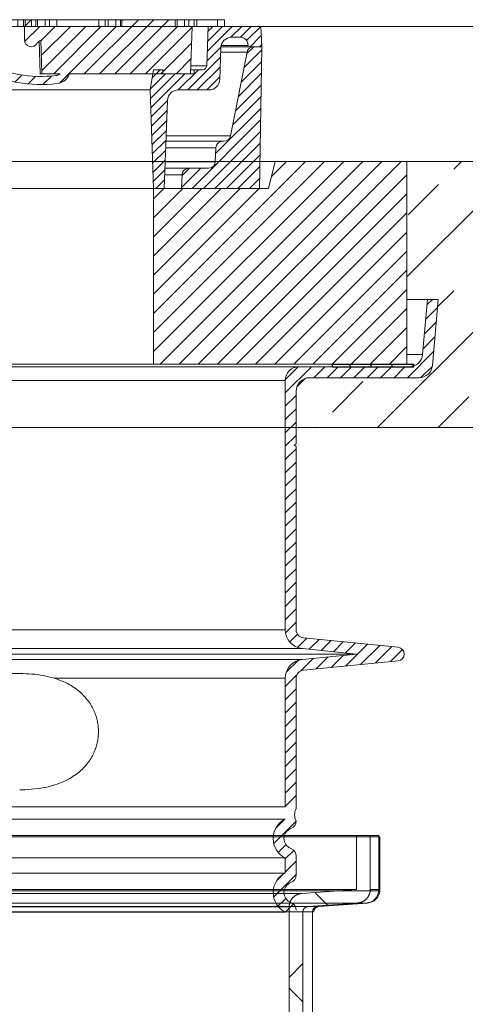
# Model space of a CAD drawing. Extents: x 193 to 943, y 26 to 526.
# Tile 180 of 207: x 364 to 372, y 127 to 145. Entities that reach past the tile are written whole.
import ezdxf
from ezdxf.lldxf.tags import DXFTag

# ---------------------------------------------------------------- set-up
doc = ezdxf.new("R2010")
doc.units = 0
doc.layers.get('0').update_dxf_attribs({"lineweight": 25})
doc.layers.add('KG4_HLS_S_____ZEICHNEN_SWG', color=7, linetype='grob', lineweight=70, true_color=0x99724c)
doc.layers.add('KG4_HLS_ZEICHNEN_SW', color=7, linetype='Continuous', lineweight=35, true_color=0x99724c)
doc.layers.add('KG4_HLS_SYA', color=7, linetype='Continuous', lineweight=25)
doc.layers.add('KG4_HLS_TEXTE', color=7, linetype='Continuous', lineweight=13)
tags = doc.linetypes.add('grob', pattern=[14, 3, -8, 3]).pattern_tags.tags
tags[8:9] = [DXFTag(74, 4), DXFTag(75, 0), DXFTag(340, '0'), DXFTag(46, 0.0), DXFTag(50, 0.0), DXFTag(44, 0.0), DXFTag(45, 0.0)]
tags[6:7] = [DXFTag(74, 4), DXFTag(75, 0), DXFTag(340, '0'), DXFTag(46, 0.0), DXFTag(50, 0.0), DXFTag(44, 0.0), DXFTag(45, 0.0)]
tags[4:5] = [DXFTag(74, 4), DXFTag(75, 0), DXFTag(340, '0'), DXFTag(46, 0.0), DXFTag(50, 0.0), DXFTag(44, 0.0), DXFTag(45, 0.0)]
tags = doc.linetypes.add('STRICHPUNKT2', pattern=[12.7, 6.35, -3.175, 0, -3.175]).pattern_tags.tags
tags[10:11] = [DXFTag(74, 4), DXFTag(75, 0), DXFTag(340, '0'), DXFTag(46, 0.0), DXFTag(50, 0.0), DXFTag(44, 0.0), DXFTag(45, 0.0)]
tags[8:9] = [DXFTag(74, 4), DXFTag(75, 0), DXFTag(340, '0'), DXFTag(46, 0.0), DXFTag(50, 0.0), DXFTag(44, 0.0), DXFTag(45, 0.0)]
tags[6:7] = [DXFTag(74, 4), DXFTag(75, 0), DXFTag(340, '0'), DXFTag(46, 0.0), DXFTag(50, 0.0), DXFTag(44, 0.0), DXFTag(45, 0.0)]
tags[4:5] = [DXFTag(74, 4), DXFTag(75, 0), DXFTag(340, '0'), DXFTag(46, 0.0), DXFTag(50, 0.0), DXFTag(44, 0.0), DXFTag(45, 0.0)]

# ---------------------------------------------------------------- blocks, each defined once
blk = doc.blocks.new('Kreis-A069HVOI7N', base_point=(369.341, 128.394))
at = {"color": 0, "lineweight": -2}
blk.add_ellipse((369.441, 128.394), major_axis=(-0.0071, 0.0997), ratio=1, start_param=0, end_param=1.499847, dxfattribs=at)
blk = doc.blocks.new('Kreis-A069HVOM7N', base_point=(370.334, 128.558))
at = {"color": 0, "lineweight": -2}
blk.add_ellipse((370.316, 128.807), major_axis=(0.018, -0.249), ratio=1, start_param=0, end_param=1.499847, dxfattribs=at)
blk = doc.blocks.new('Spline-A069HWEY7N', base_point=(369.163, 128.394))
at = {"color": 0, "lineweight": -2}
for p, q in [((369.182, 128.453), (369.18, 128.45)), ((369.184, 128.455), (369.182, 128.453)), ((369.186, 128.458), (369.184, 128.455)), ((369.188, 128.46), (369.186, 128.458)), ((369.19, 128.462), (369.188, 128.46)), ((369.192, 128.465), (369.19, 128.462)), ((369.195, 128.467), (369.192, 128.465)), ((369.197, 128.469), (369.195, 128.467)), ((369.199, 128.471), (369.197, 128.469)), ((369.202, 128.473), (369.199, 128.471)), ((369.204, 128.475), (369.202, 128.473)), ((369.207, 128.476), (369.204, 128.475)), ((369.21, 128.478), (369.207, 128.476)), ((369.212, 128.48), (369.21, 128.478)), ((369.215, 128.481), (369.212, 128.48)), ((369.218, 128.483), (369.215, 128.481)), ((369.221, 128.484), (369.218, 128.483)), ((369.224, 128.485), (369.221, 128.484)), ((369.227, 128.487), (369.224, 128.485)), ((369.229, 128.488), (369.227, 128.487)), ((369.232, 128.489), (369.229, 128.488)), ((369.235, 128.49), (369.232, 128.489)), ((369.239, 128.491), (369.235, 128.49)), ((369.242, 128.491), (369.239, 128.491)), ((369.245, 128.492), (369.242, 128.491)), ((369.248, 128.492), (369.245, 128.492)), ((369.251, 128.493), (369.248, 128.492)), ((369.254, 128.493), (369.251, 128.493)), ((369.257, 128.494), (369.254, 128.493)), ((369.164, 128.41), (369.163, 128.406)), ((369.163, 128.406), (369.163, 128.403)), ((369.163, 128.403), (369.163, 128.4)), ((369.163, 128.4), (369.163, 128.397)), ((369.163, 128.397), (369.163, 128.394)), ((369.165, 128.416), (369.164, 128.413)), ((369.164, 128.413), (369.164, 128.41)), ((369.166, 128.419), (369.165, 128.416)), ((369.167, 128.422), (369.166, 128.419)), ((369.168, 128.425), (369.167, 128.422)), ((369.169, 128.428), (369.168, 128.425)), ((369.17, 128.431), (369.169, 128.428)), ((369.171, 128.434), (369.17, 128.431)), ((369.172, 128.436), (369.171, 128.434)), ((369.174, 128.439), (369.172, 128.436)), ((369.175, 128.442), (369.174, 128.439)), ((369.177, 128.445), (369.175, 128.442)), ((369.179, 128.448), (369.177, 128.445)), ((369.18, 128.45), (369.179, 128.448))]:
    blk.add_line(p, q, dxfattribs=at)
blk = doc.blocks.new('Spline-A069HWF07N', base_point=(370.171, 128.558))
at = {"color": 0, "lineweight": -2}
for p, q in [((370.338, 128.636), (370.332, 128.63)), ((370.343, 128.642), (370.338, 128.636)), ((370.348, 128.648), (370.343, 128.642)), ((370.353, 128.654), (370.348, 128.648)), ((370.358, 128.66), (370.353, 128.654)), ((370.362, 128.666), (370.358, 128.66)), ((370.367, 128.673), (370.362, 128.666)), ((370.369, 128.676), (370.367, 128.673)), ((370.371, 128.68), (370.369, 128.676)), ((370.373, 128.683), (370.371, 128.68)), ((370.375, 128.686), (370.373, 128.683)), ((370.377, 128.69), (370.375, 128.686)), ((370.378, 128.693), (370.377, 128.69)), ((370.38, 128.697), (370.378, 128.693)), ((370.382, 128.7), (370.38, 128.697)), ((370.384, 128.704), (370.382, 128.7)), ((370.385, 128.708), (370.384, 128.704)), ((370.387, 128.711), (370.385, 128.708)), ((370.388, 128.715), (370.387, 128.711)), ((370.391, 128.722), (370.388, 128.715)), ((370.394, 128.73), (370.391, 128.722)), ((370.396, 128.737), (370.394, 128.73)), ((370.398, 128.745), (370.396, 128.737)), ((370.4, 128.752), (370.398, 128.745)), ((370.402, 128.76), (370.4, 128.752)), ((370.403, 128.768), (370.402, 128.76)), ((370.404, 128.775), (370.403, 128.768)), ((370.405, 128.783), (370.404, 128.775)), ((370.406, 128.791), (370.405, 128.783)), ((370.406, 128.807), (370.406, 128.799)), ((370.406, 128.799), (370.406, 128.791)), ((370.178, 128.558), (370.171, 128.558)), ((370.186, 128.559), (370.178, 128.558)), ((370.194, 128.56), (370.186, 128.559)), ((370.202, 128.562), (370.194, 128.56)), ((370.21, 128.563), (370.202, 128.562)), ((370.217, 128.565), (370.21, 128.563)), ((370.225, 128.567), (370.217, 128.565)), ((370.232, 128.57), (370.225, 128.567)), ((370.24, 128.572), (370.232, 128.57)), ((370.247, 128.575), (370.24, 128.572)), ((370.254, 128.578), (370.247, 128.575)), ((370.261, 128.581), (370.254, 128.578)), ((370.265, 128.583), (370.261, 128.581)), ((370.269, 128.585), (370.265, 128.583)), ((370.272, 128.586), (370.269, 128.585)), ((370.276, 128.588), (370.272, 128.586)), ((370.279, 128.59), (370.276, 128.588)), ((370.282, 128.592), (370.279, 128.59)), ((370.286, 128.594), (370.282, 128.592)), ((370.289, 128.596), (370.286, 128.594)), ((370.292, 128.598), (370.289, 128.596)), ((370.296, 128.6), (370.292, 128.598)), ((370.299, 128.603), (370.296, 128.6)), ((370.302, 128.605), (370.299, 128.603)), ((370.308, 128.61), (370.302, 128.605)), ((370.315, 128.614), (370.308, 128.61)), ((370.321, 128.62), (370.315, 128.614)), ((370.326, 128.625), (370.321, 128.62)), ((370.332, 128.63), (370.326, 128.625))]:
    blk.add_line(p, q, dxfattribs=at)
blk = doc.blocks.new('Spline-A069HWF27N', base_point=(368.908, 128.487))
at = {"color": 0, "lineweight": -2}
for p, q in [((368.957, 128.634), (368.952, 128.628)), ((368.962, 128.64), (368.957, 128.634)), ((368.967, 128.647), (368.962, 128.64)), ((368.972, 128.652), (368.967, 128.647)), ((368.977, 128.658), (368.972, 128.652)), ((368.983, 128.664), (368.977, 128.658)), ((368.989, 128.669), (368.983, 128.664)), ((368.994, 128.674), (368.989, 128.669)), ((369, 128.68), (368.994, 128.674)), ((369.007, 128.684), (369, 128.68)), ((369.013, 128.689), (369.007, 128.684)), ((369.016, 128.691), (369.013, 128.689)), ((369.019, 128.694), (369.016, 128.691)), ((369.023, 128.696), (369.019, 128.694)), ((369.026, 128.698), (369.023, 128.696)), ((369.029, 128.7), (369.026, 128.698)), ((369.033, 128.702), (369.029, 128.7)), ((369.036, 128.704), (369.033, 128.702)), ((369.04, 128.706), (369.036, 128.704)), ((369.043, 128.708), (369.04, 128.706)), ((369.047, 128.709), (369.043, 128.708)), ((369.05, 128.711), (369.047, 128.709)), ((369.054, 128.713), (369.05, 128.711)), ((369.061, 128.716), (369.054, 128.713)), ((369.068, 128.719), (369.061, 128.716)), ((369.075, 128.722), (369.068, 128.719)), ((369.083, 128.724), (369.075, 128.722)), ((369.09, 128.727), (369.083, 128.724)), ((369.098, 128.729), (369.09, 128.727)), ((369.102, 128.73), (369.098, 128.729)), ((369.106, 128.731), (369.102, 128.73)), ((369.11, 128.731), (369.106, 128.731)), ((369.113, 128.732), (369.11, 128.731)), ((369.117, 128.733), (369.113, 128.732)), ((369.121, 128.734), (369.117, 128.733)), ((369.125, 128.734), (369.121, 128.734)), ((369.129, 128.735), (369.125, 128.734)), ((369.133, 128.735), (369.129, 128.735)), ((369.137, 128.736), (369.133, 128.735)), ((369.141, 128.736), (369.137, 128.736)), ((369.145, 128.736), (369.141, 128.736)), ((368.909, 128.499), (368.908, 128.495)), ((368.908, 128.495), (368.908, 128.491)), ((368.908, 128.491), (368.908, 128.487)), ((368.91, 128.514), (368.909, 128.511)), ((368.909, 128.511), (368.909, 128.507)), ((368.909, 128.507), (368.909, 128.503)), ((368.909, 128.503), (368.909, 128.499)), ((368.911, 128.522), (368.91, 128.518)), ((368.91, 128.518), (368.91, 128.514)), ((368.912, 128.53), (368.911, 128.526)), ((368.911, 128.526), (368.911, 128.522)), ((368.913, 128.534), (368.912, 128.53)), ((368.914, 128.542), (368.913, 128.534)), ((368.916, 128.549), (368.914, 128.542)), ((368.918, 128.557), (368.916, 128.549)), ((368.921, 128.564), (368.918, 128.557)), ((368.923, 128.572), (368.921, 128.564)), ((368.926, 128.579), (368.923, 128.572)), ((368.928, 128.583), (368.926, 128.579)), ((368.929, 128.586), (368.928, 128.583)), ((368.931, 128.59), (368.929, 128.586)), ((368.933, 128.594), (368.931, 128.59)), ((368.934, 128.597), (368.933, 128.594)), ((368.936, 128.601), (368.934, 128.597)), ((368.938, 128.604), (368.936, 128.601)), ((368.94, 128.608), (368.938, 128.604)), ((368.942, 128.611), (368.94, 128.608)), ((368.944, 128.614), (368.942, 128.611)), ((368.946, 128.618), (368.944, 128.614)), ((368.948, 128.621), (368.946, 128.618)), ((368.952, 128.628), (368.948, 128.621))]:
    blk.add_line(p, q, dxfattribs=at)
blk = doc.blocks.new('DWG-Schraffur-A069I1707N')
at = {"color": 0, "lineweight": -2}
for p, q in [((369.619, 128.519), (369.385, 128.753)), ((368.908, 127.182), (369.163, 127.437)), ((369.163, 126.731), (368.908, 126.985)), ((368.908, 124.937), (369.163, 125.192)), ((370.871, 124.655), (371.123, 124.907)), ((371.191, 124.702), (370.986, 124.907)), ((369.163, 124.486), (368.908, 124.74)), ((370.424, 124.208), (370.714, 124.498)), ((369.61, 123.394), (369.863, 123.647)), ((370.234, 123.415), (370.001, 123.647))]:
    blk.add_line(p, q, dxfattribs=at)
blk = doc.blocks.new('DWG-Schraffur-A069I1AG7N')
at = {"color": 0, "linetype": 'ByBlock', "lineweight": -2, "ltscale": 0.13}
for p, q in [((370.54, 137.355), (375.464, 142.279)), ((371.087, 140.147), (373.219, 142.279)), ((371.952, 142.135), (372.097, 142.279)), ((371.11, 141.293), (371.672, 141.854)), ((371.652, 139.589), (371.952, 139.889)), ((369.052, 138.112), (369.205, 138.265)), ((369.707, 137.644), (370.269, 138.206)), ((371.672, 137.364), (372.233, 137.925)), ((369.418, 137.355), (369.427, 137.364))]:
    blk.add_line(p, q, dxfattribs=at)
blk = doc.blocks.new('Kreis-A069I1DE7N', base_point=(370.355, 128.558))
at = {"color": 0, "lineweight": -2}
blk.add_ellipse((370.337, 128.807), major_axis=(0.018, -0.249), ratio=1, start_param=0, end_param=1.39968, dxfattribs=at)
blk = doc.blocks.new('Kreis-A069I1DI7N', base_point=(369.362, 128.394))
at = {"color": 0, "lineweight": -2}
blk.add_ellipse((369.462, 128.394), major_axis=(-0.0071, 0.0997), ratio=1, start_param=0, end_param=1.499847, dxfattribs=at)
blk = doc.blocks.new('Blockreferenz-A069I1DM7N', base_point=(346.087, 138.529))
at = {"color": 8, "lineweight": 5, "true_color": 0x808080}
for p, q in [((366.4, 139.47), (369.209, 142.279)), ((366.4, 139.116), (369.563, 142.279)), ((366.4, 138.762), (369.916, 142.279)), ((366.52, 138.529), (370.27, 142.279)), ((366.874, 138.529), (370.624, 142.279)), ((367.227, 138.529), (370.977, 142.279)), ((368.581, 142.005), (368.856, 142.279)), ((367.581, 138.529), (371.087, 142.036)), ((366.4, 141.591), (366.588, 141.779)), ((366.4, 141.237), (366.942, 141.779)), ((366.4, 140.884), (367.295, 141.779)), ((366.4, 140.53), (367.649, 141.779)), ((366.4, 140.177), (368.002, 141.779)), ((366.4, 139.823), (368.356, 141.779)), ((367.934, 138.529), (371.087, 141.682)), ((368.288, 138.529), (371.087, 141.329)), ((368.641, 138.529), (371.087, 140.975)), ((368.995, 138.529), (371.087, 140.622)), ((369.348, 138.529), (371.087, 140.268)), ((369.702, 138.529), (371.087, 139.914)), ((370.056, 138.529), (371.087, 139.561)), ((370.409, 138.529), (371.087, 139.207)), ((370.763, 138.529), (371.087, 138.854))]:
    blk.add_line(p, q, dxfattribs=at)
at = {"color": 0, "lineweight": -2}
for p, q in [((368.37, 142.279), (371.087, 142.279)), ((368.65, 142.279), (368.525, 141.779)), ((371.087, 138.529), (371.087, 142.279)), ((366.353, 141.779), (350.822, 141.779)), ((366.4, 138.529), (366.4, 141.779)), ((368.525, 141.779), (366.4, 141.779)), ((346.087, 138.529), (371.087, 138.529))]:
    blk.add_line(p, q, dxfattribs=at)
blk = doc.blocks.new('Blockreferenz-A069I1DO7N', base_point=(348.775, 141.779))
at = {"color": 0, "lineweight": -2}
for p, q in [((366.801, 144.904), (367.714, 144.904)), ((366.835, 144.779), (366.835, 144.904)), ((366.971, 144.779), (366.971, 144.904)), ((367.051, 144.779), (367.051, 144.904)), ((367.149, 144.779), (367.149, 144.904)), ((367.202, 144.779), (367.202, 144.904)), ((367.586, 144.779), (367.586, 144.904)), ((367.714, 144.779), (367.714, 144.904)), ((367.112, 144.779), (368.387, 144.779)), ((367.408, 144.779), (367.383, 144.051)), ((368.387, 144.779), (368.4, 144.404)), ((368, 144.579), (367.844, 144.579)), ((367.644, 144.386), (367.624, 143.797)), ((367.646, 144.404), (368.4, 144.404)), ((367.651, 144.429), (368.15, 144.429)), ((368.15, 144.429), (368.15, 144.404)), ((366.397, 143.979), (366.337, 143.604)), ((366.575, 143.979), (366.397, 143.979)), ((366.575, 143.979), (366.575, 143.904)), ((367.084, 143.979), (367.308, 143.979)), ((367.087, 144.051), (367.383, 144.051)), ((367.15, 143.979), (367.15, 143.904)), ((367.15, 143.904), (366.575, 143.904)), ((361.189, 143.604), (366.337, 143.604)), ((366.337, 143.604), (366.4, 141.779)), ((367.424, 143.604), (366.857, 143.604)), ((366.657, 143.411), (366.6, 141.779)), ((350.575, 141.779), (366.6, 141.779))]:
    blk.add_line(p, q, dxfattribs=at)
at = {"color": 8, "lineweight": 5, "true_color": 0x808080}
for p, q in [((367.392, 144.318), (367.853, 144.779)), ((367.398, 144.501), (367.676, 144.779)), ((367.405, 144.684), (367.499, 144.779)), ((367.829, 144.578), (368.03, 144.779)), ((368.006, 144.579), (368.207, 144.779)), ((368.121, 144.517), (368.383, 144.779)), ((368.185, 144.404), (368.393, 144.612)), ((367.386, 144.135), (367.645, 144.394)), ((368.362, 144.404), (368.399, 144.441)), ((367.032, 143.604), (367.638, 144.211)), ((366.373, 143.829), (366.523, 143.979)), ((366.855, 143.604), (367.23, 143.979)), ((367.208, 143.604), (367.632, 144.028)), ((366.34, 143.619), (366.624, 143.904)), ((366.343, 143.446), (366.801, 143.904)), ((366.349, 143.275), (366.978, 143.904)), ((367.385, 143.604), (367.626, 143.844)), ((366.354, 143.104), (366.657, 143.406)), ((366.36, 142.933), (366.65, 143.223)), ((366.366, 142.762), (366.644, 143.04)), ((366.372, 142.591), (366.638, 142.856)), ((366.378, 142.42), (366.631, 142.673)), ((366.384, 142.249), (366.625, 142.49)), ((366.389, 142.078), (366.618, 142.307)), ((366.395, 141.907), (366.612, 142.124)), ((366.444, 141.779), (366.606, 141.941))]:
    blk.add_line(p, q, dxfattribs=at)
at = {"color": 0, "lineweight": -2}
for centre, major_axis, end_param in [((367.844, 144.379), (0, 0.2), 1.53589), ((368, 144.429), (0.15, 0), 1.570796), ((367.308, 144.054), (0, -0.075), 1.53589), ((367.424, 143.804), (0, -0.2), 1.53589), ((366.857, 143.404), (0, 0.2), 1.53589)]:
    blk.add_ellipse(centre, major_axis=major_axis, ratio=1, start_param=0, end_param=end_param, dxfattribs=at)
blk = doc.blocks.new('Blockreferenz-A069I1DQ7N', base_point=(348.775, 141.779))
at = {"color": 0, "lineweight": -2}
for p, q in [((367.642, 144.303), (368.13, 144.303)), ((368.13, 144.303), (367.825, 142.755)), ((368.4, 144.404), (368.253, 144.404)), ((368.4, 144.404), (368.362, 141.779)), ((367.825, 142.755), (366.634, 142.755)), ((367.551, 142.533), (366.626, 142.533)), ((367.702, 142.654), (366.63, 142.654)), ((367.551, 142.533), (367.542, 142.275)), ((366.613, 142.154), (367.417, 142.154)), ((367.542, 142.275), (366.617, 142.275)), ((366.928, 142.033), (366.609, 142.033)), ((366.928, 142.033), (366.919, 141.779)), ((368.362, 141.779), (366.919, 141.779))]:
    blk.add_line(p, q, dxfattribs=at)
at = {"color": 8, "lineweight": 5, "true_color": 0x808080}
for p, q in [((368.073, 144.013), (368.399, 144.339)), ((368.125, 144.277), (368.252, 144.404)), ((368.021, 143.748), (368.396, 144.124)), ((367.969, 143.484), (368.393, 143.908)), ((367.917, 143.22), (368.39, 143.693)), ((367.865, 142.956), (368.387, 143.478)), ((367.547, 142.426), (368.384, 143.263)), ((367.112, 141.779), (368.381, 143.048)), ((367.324, 141.779), (368.377, 142.832)), ((367.536, 141.779), (368.374, 142.617)), ((367.748, 141.779), (368.371, 142.402)), ((366.919, 141.799), (367.275, 142.154)), ((366.927, 142.018), (367.063, 142.154)), ((367.96, 141.779), (368.368, 142.187)), ((368.173, 141.779), (368.365, 141.972))]:
    blk.add_line(p, q, dxfattribs=at)
at = {"color": 0, "lineweight": -2}
for centre, major_axis, end_param in [((368.253, 144.279), (0, 0.125), 1.376192), ((367.702, 142.779), (0, -0.125), 1.376192), ((367.676, 142.529), (0, 0.125), 1.53589), ((367.052, 142.029), (0, 0.125), 1.53589), ((367.417, 142.279), (0, -0.125), 1.53589)]:
    blk.add_ellipse(centre, major_axis=major_axis, ratio=1, start_param=0, end_param=end_param, dxfattribs=at)
blk = doc.blocks.new('Blockreferenz-A069I1DS7N', base_point=(350.062, 142.079))
at = {"color": 8, "lineweight": 5, "true_color": 0x808080}
for p, q in [((350.075, 144.416), (350.564, 144.904)), ((350.085, 144.142), (350.846, 144.904)), ((350.129, 143.904), (351.129, 144.904)), ((353.03, 144.825), (353.109, 144.904)), ((354.192, 144.856), (354.24, 144.904)), ((354.506, 144.604), (354.806, 144.904)), ((354.789, 144.604), (355.089, 144.904)), ((355.072, 144.604), (355.372, 144.904)), ((355.355, 144.604), (355.655, 144.904)), ((355.638, 144.604), (355.938, 144.904)), ((358.976, 144.832), (359.032, 144.887)), ((360.813, 144.405), (361.312, 144.904)), ((361.294, 144.604), (361.594, 144.904)), ((361.577, 144.604), (361.877, 144.904)), ((361.86, 144.604), (362.16, 144.904)), ((362.143, 144.604), (362.443, 144.904)), ((362.709, 144.604), (362.983, 144.878)), ((364.024, 144.788), (364.14, 144.904)), ((365.12, 143.904), (366.12, 144.904)), ((365.403, 143.904), (366.403, 144.904)), ((365.686, 143.904), (366.686, 144.904)), ((365.815, 144.882), (365.837, 144.904)), ((350.066, 144.689), (350.156, 144.779)), ((350.412, 143.904), (351.329, 144.82)), ((350.695, 143.904), (351.57, 144.779)), ((350.978, 143.904), (351.853, 144.779)), ((351.261, 143.904), (352.136, 144.779)), ((351.543, 143.904), (352.418, 144.779)), ((351.826, 143.904), (352.701, 144.779)), ((352.109, 143.904), (352.984, 144.779)), ((352.94, 144.452), (353.162, 144.674)), ((354.212, 144.593), (354.398, 144.779)), ((355.92, 144.604), (356.095, 144.779)), ((355.966, 144.367), (356.378, 144.779)), ((356.486, 144.604), (356.661, 144.779)), ((356.769, 144.604), (356.944, 144.779)), ((357.052, 144.604), (357.227, 144.779)), ((357.335, 144.604), (357.51, 144.779)), ((357.617, 144.604), (357.792, 144.779)), ((357.9, 144.604), (358.075, 144.779)), ((358.183, 144.604), (358.365, 144.786)), ((358.466, 144.604), (358.641, 144.779)), ((358.749, 144.604), (358.924, 144.779)), ((359.032, 144.604), (359.207, 144.779)), ((359.314, 144.604), (359.532, 144.822)), ((359.597, 144.604), (359.772, 144.779)), ((359.88, 144.604), (360.055, 144.779)), ((360.163, 144.604), (360.338, 144.779)), ((360.446, 144.604), (360.621, 144.779)), ((360.729, 144.604), (360.904, 144.779)), ((362.426, 144.604), (362.601, 144.779)), ((364.017, 144.498), (364.298, 144.779)), ((364.314, 144.512), (364.581, 144.779)), ((364.323, 144.239), (364.864, 144.779)), ((364.332, 143.965), (365.146, 144.779)), ((364.554, 143.904), (365.429, 144.779)), ((364.663, 143.73), (365.712, 144.779)), ((365.968, 143.904), (366.843, 144.779)), ((366.251, 143.904), (367.112, 144.765)), ((360.82, 144.13), (361.213, 144.522)), ((362.823, 144.436), (362.962, 144.575)), ((352.348, 143.86), (352.856, 144.368)), ((353.776, 143.874), (354.354, 144.452)), ((355.973, 144.091), (356.364, 144.482)), ((362.899, 144.229), (363.011, 144.34)), ((366.534, 143.904), (367.102, 144.472)), ((355.981, 143.816), (356.357, 144.192)), ((360.827, 143.854), (361.205, 144.232)), ((363.026, 144.073), (363.132, 144.179)), ((366.817, 143.904), (367.091, 144.178)), ((352.675, 143.904), (352.846, 144.075)), ((353.377, 143.758), (353.586, 143.967)), ((360.834, 143.578), (361.197, 143.941)), ((363.197, 143.961), (363.309, 144.073)), ((363.394, 143.876), (363.511, 143.992)), ((352.503, 143.732), (352.635, 143.864)), ((352.76, 143.706), (352.909, 143.855)), ((353.048, 143.712), (353.218, 143.882)), ((355.988, 143.54), (356.349, 143.901)), ((363.606, 143.805), (363.729, 143.927)), ((363.835, 143.75), (363.965, 143.88)), ((364.083, 143.715), (364.224, 143.856)), ((364.355, 143.705), (364.512, 143.862)), ((355.995, 143.265), (356.341, 143.611)), ((360.842, 143.303), (361.19, 143.651)), ((356.002, 142.989), (356.334, 143.32)), ((360.849, 143.027), (361.182, 143.36)), ((356.01, 142.713), (356.326, 143.03)), ((360.856, 142.751), (361.175, 143.07)), ((356.017, 142.438), (356.318, 142.739)), ((360.863, 142.476), (361.167, 142.78)), ((360.871, 142.2), (361.159, 142.489)), ((356.024, 142.162), (356.311, 142.449)), ((356.224, 142.079), (356.303, 142.158)), ((361.032, 142.079), (361.152, 142.199))]:
    blk.add_line(p, q, dxfattribs=at)
at = {"color": 0, "lineweight": -2}
for p, q in [((350.342, 144.779), (350.342, 144.904)), ((350.342, 144.904), (352.657, 144.904)), ((351.329, 144.779), (351.329, 144.904)), ((351.357, 144.779), (351.357, 144.904)), ((351.441, 144.779), (351.441, 144.904)), ((351.594, 144.779), (351.594, 144.904)), ((351.624, 144.779), (351.624, 144.904)), ((351.749, 144.779), (351.749, 144.904)), ((352.523, 144.779), (352.523, 144.904)), ((352.657, 144.779), (352.657, 144.904)), ((352.658, 144.904), (352.833, 144.904)), ((352.712, 144.779), (352.712, 144.904)), ((352.833, 144.779), (352.833, 144.904)), ((352.834, 144.904), (358.78, 144.904)), ((352.861, 144.779), (352.861, 144.904)), ((353.03, 144.779), (353.03, 144.904)), ((353.151, 144.779), (353.151, 144.904)), ((353.176, 144.779), (353.176, 144.904)), ((353.284, 144.779), (353.284, 144.904)), ((354.084, 144.779), (354.084, 144.904)), ((354.192, 144.779), (354.192, 144.904)), ((354.313, 144.779), (354.313, 144.904)), ((354.48, 144.779), (354.48, 144.904)), ((354.642, 144.779), (354.642, 144.904)), ((356.026, 144.779), (356.026, 144.904)), ((356.051, 144.779), (356.051, 144.904)), ((356.186, 144.779), (356.186, 144.904)), ((356.291, 144.779), (356.291, 144.904)), ((356.904, 144.779), (356.904, 144.904)), ((357.058, 144.779), (357.058, 144.904)), ((357.107, 144.779), (357.107, 144.904)), ((357.265, 144.779), (357.265, 144.904)), ((357.399, 144.779), (357.399, 144.904)), ((357.701, 144.779), (357.701, 144.904)), ((357.762, 144.779), (357.762, 144.904)), ((357.921, 144.779), (357.921, 144.904)), ((358.079, 144.779), (358.079, 144.904)), ((358.14, 144.779), (358.14, 144.904)), ((358.31, 144.779), (358.31, 144.904)), ((358.365, 144.779), (358.365, 144.904)), ((358.78, 144.779), (358.78, 144.904)), ((358.78, 144.904), (358.828, 144.904)), ((358.828, 144.779), (358.828, 144.904)), ((358.828, 144.904), (360.957, 144.904)), ((358.976, 144.779), (358.976, 144.904)), ((359.032, 144.779), (359.032, 144.904)), ((359.477, 144.779), (359.477, 144.904)), ((359.532, 144.779), (359.532, 144.904)), ((359.745, 144.779), (359.745, 144.904)), ((359.879, 144.779), (359.879, 144.904)), ((360.036, 144.779), (360.036, 144.904)), ((360.085, 144.779), (360.085, 144.904)), ((360.24, 144.779), (360.24, 144.904)), ((360.853, 144.779), (360.853, 144.904)), ((360.957, 144.779), (360.957, 144.904)), ((360.958, 144.904), (366.801, 144.904)), ((361.124, 144.779), (361.124, 144.904)), ((361.149, 144.904), (361.149, 144.779)), ((362.533, 144.904), (362.533, 144.779)), ((362.663, 144.779), (362.663, 144.904)), ((362.862, 144.779), (362.862, 144.904)), ((362.983, 144.779), (362.983, 144.904)), ((363.091, 144.779), (363.091, 144.904)), ((363.891, 144.779), (363.891, 144.904)), ((363.999, 144.779), (363.999, 144.904)), ((364.024, 144.904), (364.024, 144.779)), ((364.145, 144.904), (364.145, 144.779)), ((364.227, 144.779), (364.227, 144.904)), ((364.256, 144.779), (364.256, 144.904)), ((364.398, 144.779), (364.398, 144.904)), ((364.475, 144.779), (364.475, 144.904)), ((364.614, 144.779), (364.614, 144.904)), ((365.387, 144.779), (365.387, 144.904)), ((365.507, 144.779), (365.507, 144.904)), ((365.563, 144.779), (365.563, 144.904)), ((365.702, 144.779), (365.702, 144.904)), ((365.787, 144.779), (365.787, 144.904)), ((365.815, 144.779), (365.815, 144.904)), ((366.801, 144.779), (366.801, 144.904)), ((350.062, 144.779), (350.093, 143.904)), ((350.342, 144.779), (350.062, 144.779)), ((353.03, 144.779), (351.329, 144.779)), ((353.151, 144.779), (354.212, 144.779)), ((353.162, 144.779), (353.162, 144.529)), ((354.212, 144.554), (354.212, 144.779)), ((354.642, 144.779), (354.313, 144.779)), ((357.701, 144.779), (356.026, 144.779)), ((358.079, 144.779), (357.762, 144.779)), ((358.079, 144.783), (358.14, 144.844)), ((358.31, 144.779), (358.14, 144.779)), ((358.976, 144.779), (358.365, 144.779)), ((359.477, 144.779), (359.032, 144.779)), ((361.149, 144.779), (359.532, 144.779)), ((362.862, 144.779), (362.533, 144.779)), ((362.962, 144.779), (362.962, 144.554)), ((362.962, 144.779), (364.024, 144.779)), ((364.012, 144.776), (364.015, 144.779)), ((364.012, 144.529), (364.012, 144.779)), ((365.815, 144.779), (364.145, 144.779)), ((367.112, 144.779), (366.801, 144.779)), ((367.112, 144.779), (367.082, 143.904)), ((352.861, 144.523), (352.84, 143.904)), ((352.872, 143.904), (352.892, 144.507)), ((354.362, 144.554), (354.362, 144.604)), ((355.96, 144.604), (354.362, 144.604)), ((355.96, 144.604), (356.026, 142.079)), ((356.367, 144.604), (356.301, 142.079)), ((360.808, 144.604), (356.367, 144.604)), ((360.808, 144.604), (360.874, 142.079)), ((361.215, 144.604), (361.149, 142.079)), ((362.812, 144.604), (361.215, 144.604)), ((362.812, 144.604), (362.812, 144.554)), ((364.283, 144.507), (364.303, 143.904)), ((364.314, 144.523), (364.334, 143.904)), ((352.328, 143.904), (350.093, 143.904)), ((352.872, 143.904), (352.501, 143.904)), ((355.978, 143.904), (353.852, 143.904)), ((363.323, 143.904), (361.196, 143.904)), ((364.674, 143.904), (364.303, 143.904)), ((367.082, 143.904), (364.847, 143.904)), ((356.026, 142.079), (361.149, 142.079))]:
    blk.add_line(p, q, dxfattribs=at)
for centre, major_axis, end_param in [((352.821, 144.404), (0.108, 0.063), 0.718501), ((353.037, 144.529), (-0.108, -0.063), 2.615494), ((353.712, 144.554), (0.221, -0.449), 1.114084), ((353.712, 144.554), (0.287, -0.583), 1.114084), ((363.462, 144.554), (-0.65, 0), 1.114084), ((363.462, 144.554), (-0.5, 0), 1.114084), ((364.137, 144.529), (-0.125, 0), 2.615494), ((364.354, 144.404), (-0.04, 0.118), 0.718501), ((352.852, 146.304), (-0.296, -2.583), 0.570961), ((352.852, 146.304), (-0.279, -2.434), 0.570961), ((364.322, 146.304), (-1.147, -2.334), 0.570961), ((364.322, 146.304), (-1.08, -2.199), 0.570961), ((352.587, 143.994), (-0.26, -0.09), 1.121992), ((352.587, 143.994), (-0.0864, -0.0903), 0.649326), ((364.587, 143.994), (0.014, -0.124), 0.649326), ((364.587, 143.994), (0.031, -0.273), 1.121992)]:
    blk.add_ellipse(centre, major_axis=major_axis, ratio=1, start_param=0, end_param=end_param, dxfattribs=at)
blk = doc.blocks.new('Blockreferenz-A069I1DU7N', base_point=(345.962, 138.479))
at = {"color": 0}
for p, q in [((369.712, 138.479), (369.712, 138.529)), ((369.712, 138.529), (371.212, 138.529)), ((369.712, 138.479), (371.212, 138.479)), ((371.212, 138.479), (371.212, 138.529))]:
    blk.add_line(p, q, dxfattribs=at)
at = {"color": 8, "true_color": 0x808080}
for p, q in [((370.021, 138.529), (370.035, 138.479)), ((370.41, 138.529), (370.423, 138.479)), ((370.799, 138.529), (370.812, 138.479)), ((371.187, 138.529), (371.201, 138.479))]:
    blk.add_line(p, q, dxfattribs=at)
blk = doc.blocks.new('Polylinie-A069I1E07N', base_point=(363.947, 132.718))
at = {"color": 0, "lineweight": -2}
for p, q in [((363.947, 132.804), (363.981, 132.804)), ((363.981, 132.804), (364.04, 132.802)), ((364.04, 132.802), (364.097, 132.8)), ((364.097, 132.8), (364.152, 132.796)), ((364.152, 132.796), (364.206, 132.791)), ((364.206, 132.791), (364.258, 132.784)), ((364.258, 132.784), (364.31, 132.777)), ((364.31, 132.777), (364.361, 132.768)), ((364.361, 132.768), (364.411, 132.758)), ((364.411, 132.758), (364.461, 132.746)), ((364.461, 132.746), (364.511, 132.733)), ((364.511, 132.733), (364.561, 132.718))]:
    blk.add_line(p, q, dxfattribs=at)
blk = doc.blocks.new('Polylinie-A069I1E27N', base_point=(363.926, 130.654))
at = {"color": 0, "lineweight": -2}
for p, q in [((364.561, 132.718), (364.607, 132.704)), ((364.607, 132.704), (364.65, 132.688)), ((364.65, 132.688), (364.692, 132.672)), ((364.692, 132.672), (364.732, 132.655)), ((364.732, 132.655), (364.771, 132.637)), ((364.771, 132.637), (364.807, 132.619)), ((364.807, 132.619), (364.843, 132.6)), ((364.843, 132.6), (364.876, 132.581)), ((364.876, 132.581), (364.908, 132.561)), ((364.908, 132.561), (364.939, 132.54)), ((364.939, 132.54), (364.968, 132.52)), ((364.968, 132.52), (364.996, 132.498)), ((364.996, 132.498), (365.023, 132.477)), ((365.023, 132.477), (365.048, 132.455)), ((365.048, 132.455), (365.072, 132.433)), ((365.072, 132.433), (365.095, 132.411)), ((365.095, 132.411), (365.117, 132.388)), ((365.117, 132.388), (365.138, 132.366)), ((365.138, 132.366), (365.157, 132.343)), ((365.157, 132.343), (365.176, 132.32)), ((365.176, 132.32), (365.194, 132.297)), ((365.194, 132.297), (365.21, 132.273)), ((365.21, 132.273), (365.226, 132.25)), ((365.226, 132.25), (365.241, 132.227)), ((365.241, 132.227), (365.255, 132.203)), ((365.255, 132.203), (365.268, 132.18)), ((365.268, 132.18), (365.28, 132.156)), ((365.28, 132.156), (365.291, 132.133)), ((365.291, 132.133), (365.302, 132.109)), ((365.302, 132.109), (365.312, 132.085)), ((365.312, 132.085), (365.321, 132.062)), ((365.321, 132.062), (365.33, 132.038)), ((365.33, 132.038), (365.337, 132.015)), ((365.337, 132.015), (365.344, 131.991)), ((365.344, 131.991), (365.351, 131.967)), ((365.351, 131.967), (365.357, 131.944)), ((365.357, 131.944), (365.362, 131.92)), ((365.362, 131.92), (365.366, 131.897)), ((365.366, 131.897), (365.37, 131.873)), ((365.37, 131.873), (365.374, 131.85)), ((365.374, 131.85), (365.376, 131.826)), ((365.376, 131.826), (365.378, 131.803)), ((365.378, 131.803), (365.38, 131.779)), ((365.38, 131.779), (365.381, 131.756)), ((365.381, 131.756), (365.381, 131.732)), ((365.381, 131.732), (365.381, 131.709)), ((365.368, 131.568), (365.363, 131.544)), ((365.371, 131.591), (365.368, 131.568)), ((365.374, 131.615), (365.371, 131.591)), ((365.377, 131.638), (365.374, 131.615)), ((365.379, 131.662), (365.377, 131.638)), ((365.38, 131.685), (365.379, 131.662)), ((365.381, 131.709), (365.38, 131.685)), ((365.315, 131.379), (365.305, 131.355)), ((365.324, 131.403), (365.315, 131.379)), ((365.332, 131.426), (365.324, 131.403)), ((365.339, 131.45), (365.332, 131.426)), ((365.346, 131.473), (365.339, 131.45)), ((365.353, 131.497), (365.346, 131.473)), ((365.358, 131.52), (365.353, 131.497)), ((365.363, 131.544), (365.358, 131.52)), ((365.215, 131.191), (365.198, 131.168)), ((365.23, 131.214), (365.215, 131.191)), ((365.245, 131.238), (365.23, 131.214)), ((365.258, 131.261), (365.245, 131.238)), ((365.271, 131.285), (365.258, 131.261)), ((365.283, 131.308), (365.271, 131.285)), ((365.294, 131.332), (365.283, 131.308)), ((365.305, 131.355), (365.294, 131.332)), ((365.055, 131.009), (365.03, 130.987)), ((365.079, 131.031), (365.055, 131.009)), ((365.101, 131.053), (365.079, 131.031)), ((365.123, 131.076), (365.101, 131.053)), ((365.143, 131.099), (365.123, 131.076)), ((365.163, 131.121), (365.143, 131.099)), ((365.181, 131.145), (365.163, 131.121)), ((365.198, 131.168), (365.181, 131.145)), ((364.781, 130.826), (364.743, 130.808)), ((364.817, 130.844), (364.781, 130.826)), ((364.852, 130.863), (364.817, 130.844)), ((364.885, 130.883), (364.852, 130.863)), ((364.917, 130.903), (364.885, 130.883)), ((364.947, 130.923), (364.917, 130.903)), ((364.976, 130.944), (364.947, 130.923)), ((365.004, 130.965), (364.976, 130.944)), ((365.03, 130.987), (365.004, 130.965)), ((363.951, 130.654), (363.926, 130.654)), ((364.018, 130.655), (363.951, 130.654)), ((364.082, 130.658), (364.018, 130.655)), ((364.145, 130.663), (364.082, 130.658)), ((364.206, 130.669), (364.145, 130.663)), ((364.265, 130.676), (364.206, 130.669)), ((364.321, 130.684), (364.265, 130.676)), ((364.376, 130.694), (364.321, 130.684)), ((364.428, 130.705), (364.376, 130.694)), ((364.479, 130.717), (364.428, 130.705)), ((364.527, 130.73), (364.479, 130.717)), ((364.574, 130.744), (364.527, 130.73)), ((364.619, 130.758), (364.574, 130.744)), ((364.662, 130.774), (364.619, 130.758)), ((364.703, 130.791), (364.662, 130.774)), ((364.743, 130.808), (364.703, 130.791))]:
    blk.add_line(p, q, dxfattribs=at)
blk = doc.blocks.new('Kreis-A069I1EW7N', base_point=(368.837, 132.718))
at = {"color": 0, "lineweight": -2}
blk.add_ellipse((369.187, 132.718), major_axis=(-0.035, 0.348), ratio=1, start_param=0, end_param=1.471455, dxfattribs=at)
blk = doc.blocks.new('Kreis-A069I1EY7N', base_point=(368.837, 133.266))
at = {"color": 0, "lineweight": -2}
blk.add_ellipse((369.187, 133.615), major_axis=(-0.35, 0), ratio=1, start_param=0, end_param=1.471455, dxfattribs=at)
blk = doc.blocks.new('Kreis-A069I1F07N', base_point=(369.037, 138.029))
at = {"color": 0, "lineweight": -2}
blk.add_ellipse((369.287, 138.029), major_axis=(0, 0.25), ratio=1, start_param=0, end_param=1.570796, dxfattribs=at)
blk = doc.blocks.new('Kreis-A069I1F27N', base_point=(371.125, 138.479))
at = {"color": 0, "lineweight": -2}
blk.add_ellipse((371.125, 138.729), major_axis=(0, -0.25), ratio=1, start_param=0, end_param=1.48353, dxfattribs=at)
blk = doc.blocks.new('Kreis-A069I1F47N', base_point=(368.837, 138.229))
at = {"color": 0, "lineweight": -2}
blk.add_ellipse((369.087, 138.229), major_axis=(0, 0.25), ratio=1, start_param=0, end_param=1.570796, dxfattribs=at)
blk = doc.blocks.new('Kreis-A069I1F67N', base_point=(371.308, 138.279))
at = {"color": 0, "lineweight": -2}
blk.add_ellipse((371.308, 138.529), major_axis=(0, -0.25), ratio=1, start_param=0, end_param=1.48353, dxfattribs=at)
blk = doc.blocks.new('Kreis-A069I1F87N', base_point=(369.037, 132.718))
at = {"color": 0, "lineweight": -2}
blk.add_ellipse((369.187, 132.718), major_axis=(-0.015, 0.149), ratio=1, start_param=0, end_param=1.471455, dxfattribs=at)
blk = doc.blocks.new('Kreis-A069I1FA7N', base_point=(369.037, 133.465))
at = {"color": 0, "lineweight": -2}
blk.add_ellipse((369.187, 133.615), major_axis=(-0.15, 0), ratio=1, start_param=0, end_param=1.471455, dxfattribs=at)
blk = doc.blocks.new('Kreis-A069I1FC7N', base_point=(369.009, 130.078))
at = {"color": 0, "lineweight": -2}
blk.add_ellipse((369.253, 130.192), major_axis=(-0.216, 0.114), ratio=1, start_param=0, end_param=0.969902, dxfattribs=at)
blk = doc.blocks.new('Kreis-A069I1FE7N', base_point=(370.925, 133.042))
at = {"color": 0, "lineweight": -2}
blk.add_ellipse((370.912, 133.166), major_axis=(0.012, -0.124), ratio=1, start_param=0, end_param=2.942909, dxfattribs=at)
blk = doc.blocks.new('Kreis-A069I1FW7N', base_point=(368.612, 128.392))
at = {"color": 0, "lineweight": -2}
blk.add_ellipse((369.012, 128.752), major_axis=(-0.175, 0.36), ratio=1, start_param=0, end_param=2.235959, dxfattribs=at)
blk = doc.blocks.new('Kreis-A069I1FY7N', base_point=(368.612, 129.392))
at = {"color": 0, "lineweight": -2}
blk.add_ellipse((369.012, 129.752), major_axis=(-0.175, 0.36), ratio=1, start_param=0, end_param=2.235959, dxfattribs=at)
blk = doc.blocks.new('Kreis-A069I1G07N', base_point=(368.812, 128.565))
at = {"color": 0, "lineweight": -2}
blk.add_ellipse((369.012, 128.752), major_axis=(-0.071, 0.187), ratio=1, start_param=0, end_param=2.411178, dxfattribs=at)
blk = doc.blocks.new('Kreis-A069I1G27N', base_point=(368.812, 129.565))
at = {"color": 0, "lineweight": -2}
blk.add_ellipse((369.012, 129.752), major_axis=(-0.071, 0.187), ratio=1, start_param=0, end_param=2.411178, dxfattribs=at)
blk = doc.blocks.new('Kreis-A069I1G47N', base_point=(368.941, 128.425))
at = {"color": 0, "lineweight": -2}
blk.add_ellipse((368.887, 128.425), major_axis=(0.15, 0), ratio=1, start_param=0, end_param=1.205589, dxfattribs=at)
blk = doc.blocks.new('Kreis-A069I1G67N', base_point=(368.941, 128.938))
at = {"color": 0, "lineweight": -2}
blk.add_ellipse((368.887, 129.078), major_axis=(0.054, -0.14), ratio=1, start_param=0, end_param=1.205589, dxfattribs=at)
blk = doc.blocks.new('Kreis-A069I1G87N', base_point=(368.941, 129.425))
at = {"color": 0, "lineweight": -2}
blk.add_ellipse((368.887, 129.425), major_axis=(0.15, 0), ratio=1, start_param=0, end_param=1.205589, dxfattribs=at)
blk = doc.blocks.new('Kreis-A069I1GA7N', base_point=(368.941, 129.938))
at = {"color": 0, "lineweight": -2}
blk.add_ellipse((368.887, 130.078), major_axis=(0.054, -0.14), ratio=1, start_param=0, end_param=1.205589, dxfattribs=at)
blk = doc.blocks.new('Polylinie-A069I1I47N', base_point=(332.762, 137.355))
at = {"color": 0, "linetype": 'ByBlock', "lineweight": -2, "ltscale": 0.13}
for p, q in [((332.762, 142.279), (437.03, 142.279)), ((437.03, 137.355), (332.762, 137.355))]:
    blk.add_line(p, q, dxfattribs=at)

msp = doc.modelspace()

# ---------------------------------------------------------------- linework, layer by layer
at = {"layer": 'KG4_HLS_S_____ZEICHNEN_SWG', "color": 7, "linetype": 'Continuous', "lineweight": 9, "ltscale": 0.13}
for p, q in [((371.087, 139.729), (371.664, 139.729)), ((371.464, 139.729), (371.374, 138.707)), ((371.664, 139.729), (371.557, 138.507)), ((371.125, 138.479), (346.05, 138.479)), ((368.837, 138.229), (368.837, 133.615)), ((371.308, 138.279), (369.287, 138.279)), ((369.037, 138.029), (369.037, 137.054)), ((369.037, 137.054), (369, 137.029)), ((369, 137.029), (369.037, 137.004)), ((369.037, 137.004), (369.037, 133.615)), ((369.173, 133.465), (370.925, 133.291)), ((369.153, 133.266), (370.156, 133.166)), ((370.156, 133.166), (347.019, 133.166)), ((370.156, 133.166), (369.153, 133.066)), ((370.925, 133.042), (369.173, 132.867)), ((363.262, 132.804), (363.946, 132.804)), ((368.837, 132.718), (368.837, 130.339)), ((369.037, 132.718), (369.037, 130.306)), ((368.837, 130.339), (348.337, 130.339)), ((368.837, 130.111), (348.337, 130.111)), ((348.337, 129.392), (368.837, 129.392)), ((368.837, 129.392), (368.837, 129.111)), ((369.037, 129.425), (369.037, 129.078)), ((368.837, 129.111), (348.337, 129.111)), ((348.337, 128.392), (368.837, 128.392))]:
    msp.add_line(p, q, dxfattribs=at)
at = {"layer": 'KG4_HLS_S_____ZEICHNEN_SWG', "color": 8, "linetype": 'Continuous', "lineweight": 5, "ltscale": 0.13, "true_color": 0x808080}
for p, q in [((371.431, 139.357), (371.651, 139.577)), ((371.455, 139.627), (371.556, 139.729)), ((371.407, 139.086), (371.627, 139.306)), ((371.384, 138.816), (371.604, 139.036)), ((371.094, 138.279), (371.58, 138.765)), ((368.837, 137.997), (369.319, 138.479)), ((368.838, 138.245), (369.072, 138.478)), ((369.366, 138.279), (369.566, 138.479)), ((369.613, 138.279), (369.813, 138.479)), ((369.859, 138.279), (370.059, 138.479)), ((370.106, 138.279), (370.306, 138.479)), ((370.353, 138.279), (370.553, 138.479)), ((370.6, 138.279), (370.8, 138.479)), ((370.847, 138.279), (371.047, 138.479)), ((371.343, 138.281), (371.556, 138.495)), ((368.837, 137.751), (369.037, 137.951)), ((368.837, 137.504), (369.037, 137.704)), ((368.837, 137.257), (369.037, 137.457)), ((368.837, 137.01), (369.037, 137.21)), ((368.837, 136.763), (369.037, 136.963)), ((368.837, 136.516), (369.037, 136.716)), ((368.837, 136.27), (369.037, 136.47)), ((368.837, 136.023), (369.037, 136.223)), ((368.837, 135.776), (369.037, 135.976)), ((368.837, 135.529), (369.037, 135.729)), ((368.837, 135.282), (369.037, 135.482)), ((368.837, 135.036), (369.037, 135.236)), ((368.837, 134.789), (369.037, 134.989)), ((368.837, 134.542), (369.037, 134.742)), ((368.837, 134.295), (369.037, 134.495)), ((368.837, 134.048), (369.037, 134.248)), ((368.837, 133.801), (369.037, 134.001)), ((368.842, 133.559), (369.037, 133.755)), ((368.919, 133.39), (369.062, 133.532)), ((369.064, 133.287), (369.236, 133.459)), ((369.277, 133.254), (369.46, 133.437)), ((369.502, 133.232), (369.685, 133.414)), ((369.726, 133.209), (369.909, 133.392)), ((369.951, 133.187), (370.134, 133.37)), ((369.956, 132.946), (370.358, 133.347)), ((370.23, 132.973), (370.582, 133.325)), ((370.504, 133), (370.807, 133.303)), ((370.779, 133.028), (371.003, 133.252)), ((368.857, 132.834), (369.072, 133.048)), ((369.124, 132.854), (369.357, 133.087)), ((369.408, 132.891), (369.631, 133.114)), ((369.682, 132.918), (369.905, 133.141)), ((368.837, 132.567), (369.051, 132.781)), ((368.837, 132.32), (369.037, 132.52)), ((368.837, 132.074), (369.037, 132.274)), ((368.837, 131.827), (369.037, 132.027)), ((368.837, 131.58), (369.037, 131.78)), ((368.837, 131.333), (369.037, 131.533)), ((368.837, 131.086), (369.037, 131.286)), ((368.837, 130.839), (369.037, 131.039)), ((368.837, 130.593), (369.037, 130.793)), ((368.837, 130.346), (369.037, 130.546)), ((368.66, 129.941), (368.823, 130.104)), ((368.624, 129.658), (369.037, 130.071)), ((368.707, 129.494), (368.849, 129.636)), ((368.837, 129.378), (368.992, 129.532)), ((368.837, 129.131), (369.037, 129.331)), ((368.621, 128.668), (369.037, 129.084)), ((368.68, 128.973), (368.791, 129.084)), ((368.701, 128.501), (368.844, 128.644)), ((368.837, 128.391), (368.985, 128.538))]:
    msp.add_line(p, q, dxfattribs=at)
at = {"layer": 'KG4_HLS_S_____ZEICHNEN_SWG', "color": 9, "linetype": 'Continuous', "lineweight": 9, "ltscale": 0.13, "true_color": 0xc0c0c0}
for p, q in [((371.374, 138.707), (371.087, 138.707)), ((368.837, 138.229), (348.337, 138.229)), ((348.337, 133.615), (368.837, 133.615)), ((348.022, 133.266), (369.153, 133.266)), ((369.153, 133.066), (348.022, 133.066)), ((368.837, 132.718), (364.561, 132.718))]:
    msp.add_line(p, q, dxfattribs=at)
at = {"layer": 'KG4_HLS_SYA', "color": 7, "linetype": 'Continuous', "lineweight": 9, "ltscale": 0.13}
for p, q in [((346.587, 129.782), (370.587, 129.782)), ((357.499, 129.807), (370.153, 129.807)), ((370.153, 129.807), (370.406, 129.807)), ((370.153, 128.807), (370.153, 129.807)), ((370.406, 129.807), (370.406, 128.807)), ((370.566, 129.807), (370.406, 129.807)), ((370.566, 129.807), (370.566, 128.807)), ((370.587, 129.782), (370.587, 128.782)), ((346.587, 128.782), (370.587, 128.782)), ((357.749, 128.807), (370.153, 128.807)), ((370.153, 128.807), (369.145, 128.736)), ((370.171, 128.558), (369.257, 128.494)), ((370.334, 128.558), (369.434, 128.494)), ((370.355, 128.558), (369.455, 128.494)), ((369.341, 128.394), (369.341, 126.161))]:
    msp.add_line(p, q, dxfattribs=at)
at = {"layer": 'KG4_HLS_SYA', "color": 8, "linetype": 'Continuous', "lineweight": 9, "ltscale": 0.13, "true_color": 0x808080}
for p, q in [((369.149, 128.736), (357.749, 128.736)), ((370.566, 128.807), (370.406, 128.807)), ((370.355, 128.558), (346.82, 128.558)), ((369.455, 128.494), (347.72, 128.494)), ((357.679, 128.487), (368.908, 128.487)), ((368.908, 128.487), (368.908, 123.935)), ((369.434, 128.494), (369.257, 128.494)), ((370.334, 128.558), (370.171, 128.558)), ((347.812, 128.394), (369.362, 128.394)), ((369.163, 128.394), (369.163, 123.942)), ((369.163, 128.394), (369.341, 128.394))]:
    msp.add_line(p, q, dxfattribs=at)
at = {"layer": 'KG4_HLS_TEXTE', "color": 8, "linetype": 'STRICHPUNKT2', "lineweight": 9, "ltscale": 0.13, "true_color": 0x808080}
msp.add_line((272.082, 144.779), (426.668, 144.779), dxfattribs=at)

# ---------------------------------------------------------------- block references
at = {"layer": 'KG4_HLS_SYA', "lineweight": 9, "ltscale": 0.13}
for name, p in [('Blockreferenz-A069I1DO7N', (348.775, 141.779)), ('Blockreferenz-A069I1DS7N', (350.062, 142.079)), ('Blockreferenz-A069I1DQ7N', (348.775, 141.779)), ('Polylinie-A069I1I47N', (332.762, 137.355)), ('Blockreferenz-A069I1DM7N', (346.087, 138.529)), ('Blockreferenz-A069I1DU7N', (345.962, 138.479))]:
    msp.add_blockref(name, p, dxfattribs=at)
at = {"layer": 'KG4_HLS_SYA', "color": 8, "lineweight": 5, "ltscale": 0.13, "true_color": 0x808080}
msp.add_blockref('DWG-Schraffur-A069I1AG7N', (0, 0), dxfattribs=at)
at = {"layer": 'KG4_HLS_SYA', "color": 8, "linetype": 'Continuous', "lineweight": 9, "ltscale": 0.13, "true_color": 0x808080}
msp.add_blockref('DWG-Schraffur-A069I1707N', (0, 0), dxfattribs=at)
at = {"layer": 'KG4_HLS_SYA', "color": 7, "linetype": 'Continuous', "lineweight": 9, "ltscale": 0.13}
for name, p in [('Spline-A069HWF27N', (368.908, 128.487)), ('Spline-A069HWF07N', (370.171, 128.558)), ('Kreis-A069HVOM7N', (370.334, 128.558)), ('Kreis-A069I1DE7N', (370.355, 128.558)), ('Spline-A069HWEY7N', (369.163, 128.394)), ('Kreis-A069HVOI7N', (369.341, 128.394)), ('Kreis-A069I1DI7N', (369.362, 128.394))]:
    msp.add_blockref(name, p, dxfattribs=at)
at = {"layer": 'KG4_HLS_ZEICHNEN_SW', "color": 7, "linetype": 'Continuous', "lineweight": 9, "ltscale": 0.13}
for name, p in [('Kreis-A069I1F27N', (371.125, 138.479)), ('Kreis-A069I1F47N', (368.837, 138.229)), ('Kreis-A069I1F67N', (371.308, 138.279)), ('Kreis-A069I1F07N', (369.037, 138.029)), ('Kreis-A069I1EY7N', (368.837, 133.266)), ('Kreis-A069I1FA7N', (369.037, 133.465)), ('Kreis-A069I1FE7N', (370.925, 133.042)), ('Kreis-A069I1EW7N', (368.837, 132.718)), ('Kreis-A069I1F87N', (369.037, 132.718)), ('Polylinie-A069I1E27N', (363.926, 130.654)), ('Polylinie-A069I1E07N', (363.947, 132.718)), ('Kreis-A069I1FC7N', (369.009, 130.078)), ('Kreis-A069I1FY7N', (368.612, 129.392)), ('Kreis-A069I1G27N', (368.812, 129.565)), ('Kreis-A069I1GA7N', (368.941, 129.938)), ('Kreis-A069I1G87N', (368.941, 129.425)), ('Kreis-A069I1FW7N', (368.612, 128.392)), ('Kreis-A069I1G67N', (368.941, 128.938)), ('Kreis-A069I1G07N', (368.812, 128.565)), ('Kreis-A069I1G47N', (368.941, 128.425))]:
    msp.add_blockref(name, p, dxfattribs=at)

doc.saveas('drawing.dxf')
